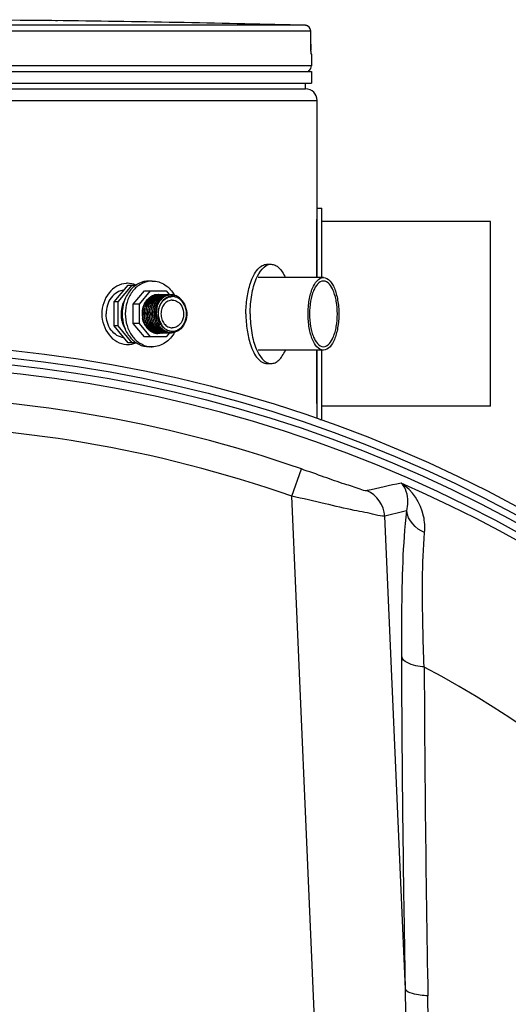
# Model space of a CAD drawing. Header units: millimetres. Extents: x 0 to 297, y 0 to 210.
# Tile 29 of 32: x 255 to 261, y 166 to 179. Entities that reach past the tile are written whole.
import ezdxf

# ---------------------------------------------------------------- set-up
doc = ezdxf.new("R2010")
doc.units = ezdxf.units.MM
doc.header["$LTSCALE"] = 16.335
doc.layers.get('0').update_dxf_attribs({"linetype": 'CONTINUOUS'})
for name, color, linetype in [('01_GLOBAL', 7, 'CONTINUOUS'), ('08_SURFACES', 7, 'CONTINUOUS'), ('AXES_REF', 7, 'CONTINUOUS')]:
    doc.layers.add(name, color=color, linetype=linetype)

msp = doc.modelspace()

# ---------------------------------------------------------------- linework, layer by layer
at = {"color": 9, "linetype": 'Continuous'}
for p, q in [((258.651, 178.877), (253.323, 178.877)), ((255.36, 178.938), (255.36, 178.938)), ((258.724, 178.802), (253.327, 178.802)), ((258.724, 178.802), (258.724, 178.803)), ((258.725, 178.634), (258.724, 178.802)), ((258.725, 178.634), (258.725, 178.634)), ((258.732, 178.502), (258.73, 178.502)), ((258.732, 178.35), (253.182, 178.35)), ((256.871, 178.278), (257.076, 178.278)), ((258.678, 178.278), (258.702, 178.278)), ((258.799, 176.358), (258.799, 175.598)), ((258.799, 174.653), (258.799, 173.962)), ((258.478, 172.756), (258.602, 173.109)), ((259.022, 160.298), (258.478, 172.756)), ((259.954, 166.346), (259.686, 172.497))]:
    msp.add_line(p, q, dxfattribs=at)
at = {"color": 7, "linetype": 'Continuous'}
for p, q in [((255.361, 178.938), (255.36, 178.938)), ((255.51, 178.936), (255.361, 178.938)), ((255.403, 178.937), (255.361, 178.938)), ((255.434, 178.937), (255.413, 178.937)), ((258.725, 178.625), (258.724, 178.803)), ((258.726, 178.612), (258.725, 178.627)), ((258.726, 178.6), (258.726, 178.615)), ((258.726, 178.589), (258.726, 178.603)), ((258.726, 178.578), (258.726, 178.592)), ((258.726, 178.568), (258.726, 178.581)), ((258.727, 178.559), (258.726, 178.571)), ((258.727, 178.551), (258.727, 178.561)), ((258.727, 178.543), (258.727, 178.553)), ((258.728, 178.536), (258.727, 178.545)), ((258.728, 178.524), (258.728, 178.538)), ((258.728, 178.531), (258.728, 178.536)), ((258.728, 178.525), (258.728, 178.531)), ((258.729, 178.521), (258.728, 178.525)), ((258.732, 178.502), (258.732, 178.35)), ((253.182, 178.275), (258.732, 178.275)), ((258.702, 178.275), (258.702, 178.278)), ((258.732, 178.275), (258.732, 178.125)), ((253.182, 178.125), (258.732, 178.125)), ((258.657, 178.05), (258.657, 178.125)), ((253.182, 178.05), (258.657, 178.05)), ((258.807, 175.598), (258.807, 176.498)), ((258.807, 176.498), (258.867, 176.498)), ((258.867, 175.598), (258.867, 176.498)), ((258.155, 175.77), (258.209, 175.77)), ((256.172, 175.281), (256.352, 175.5)), ((256.223, 175.281), (256.403, 175.5)), ((256.352, 175.5), (256.457, 175.5)), ((258.889, 175.598), (258.039, 175.598)), ((256.419, 175.25), (256.563, 175.425)), ((256.5, 175.25), (256.644, 175.425)), ((256.563, 175.425), (256.847, 175.425)), ((256.714, 175.371), (256.713, 175.371)), ((256.714, 175.371), (256.713, 175.371)), ((256.735, 175.371), (256.734, 175.371)), ((256.735, 175.371), (256.734, 175.371)), ((256.757, 175.371), (256.756, 175.371)), ((256.757, 175.371), (256.756, 175.371)), ((256.778, 175.371), (256.778, 175.371)), ((256.778, 175.371), (256.778, 175.371)), ((256.8, 175.371), (256.799, 175.371)), ((256.8, 175.371), (256.799, 175.371)), ((256.821, 175.371), (256.821, 175.371)), ((256.821, 175.371), (256.821, 175.371)), ((256.847, 175.425), (256.89, 175.373)), ((256.864, 175.371), (256.864, 175.371)), ((256.864, 175.371), (256.864, 175.371)), ((256.907, 175.373), (256.907, 175.373)), ((256.907, 175.373), (256.907, 175.373)), ((256.172, 174.97), (256.172, 175.281)), ((256.223, 175.281), (256.172, 175.281)), ((256.223, 174.97), (256.223, 175.281)), ((256.419, 175.001), (256.419, 175.25)), ((256.5, 175.25), (256.419, 175.25)), ((256.5, 175.001), (256.5, 175.25)), ((256.568, 175.259), (256.568, 175.26)), ((256.568, 175.259), (256.568, 175.259)), ((256.667, 175.356), (256.667, 175.356)), ((256.667, 175.356), (256.667, 175.356)), ((256.71, 175.356), (256.71, 175.356)), ((256.71, 175.356), (256.71, 175.356)), ((256.563, 174.825), (256.419, 175.001)), ((256.5, 175.001), (256.419, 175.001)), ((256.644, 174.825), (256.5, 175.001)), ((256.75, 175.073), (256.754, 175.056)), ((256.351, 174.75), (256.172, 174.97)), ((256.223, 174.97), (256.172, 174.97)), ((256.403, 174.75), (256.223, 174.97)), ((256.675, 174.894), (256.675, 174.894)), ((256.675, 174.894), (256.675, 174.894)), ((256.675, 174.893), (256.675, 174.892)), ((256.675, 174.893), (256.675, 174.893)), ((256.696, 174.894), (256.696, 174.894)), ((256.696, 174.894), (256.696, 174.894)), ((256.697, 174.893), (256.697, 174.892)), ((256.697, 174.893), (256.697, 174.893)), ((256.718, 174.893), (256.718, 174.893)), ((256.718, 174.893), (256.718, 174.892)), ((256.727, 174.879), (256.727, 174.879)), ((256.727, 174.879), (256.727, 174.879)), ((256.77, 174.879), (256.77, 174.879)), ((256.77, 174.879), (256.77, 174.879)), ((256.792, 174.879), (256.792, 174.879)), ((256.792, 174.879), (256.792, 174.879)), ((256.813, 174.879), (256.813, 174.879)), ((256.813, 174.879), (256.813, 174.879)), ((256.89, 174.878), (256.847, 174.825)), ((256.853, 174.879), (256.853, 174.879)), ((256.853, 174.879), (256.853, 174.879)), ((256.856, 174.879), (256.856, 174.879)), ((256.856, 174.879), (256.856, 174.879)), ((256.878, 174.879), (256.878, 174.879)), ((256.878, 174.879), (256.878, 174.879)), ((256.457, 174.75), (256.351, 174.75)), ((256.847, 174.825), (256.563, 174.825)), ((258.889, 174.653), (258.039, 174.653)), ((258.807, 173.765), (258.807, 174.653)), ((258.867, 173.753), (258.867, 174.653)), ((258.155, 174.48), (258.209, 174.48)), ((258.841, 173.753), (258.867, 173.753))]:
    msp.add_line(p, q, dxfattribs=at)
msp.add_lwpolyline([(258.729, 178.516), (258.729, 178.516), (258.729, 178.515), (258.729, 178.515), (258.729, 178.515), (258.729, 178.515), (258.729, 178.516), (258.729, 178.517), (258.729, 178.518), (258.729, 178.52), (258.729, 178.521)], dxfattribs=at)
at = {"color": 9, "linetype": 'Continuous'}
msp.add_lwpolyline([(256.742, 175.135), (256.742, 175.129), (256.742, 175.123), (256.742, 175.117), (256.743, 175.111), (256.743, 175.106), (256.744, 175.101), (256.744, 175.096), (256.745, 175.091), (256.745, 175.087), (256.746, 175.083), (256.747, 175.079), (256.748, 175.075)], dxfattribs=at)
at = {"color": 7, "linetype": 'Continuous'}
for radius in [17.543, 17.355]:
    msp.add_circle((253.032, 157.2), radius, dxfattribs=at)
at = {"color": 9, "linetype": 'Continuous'}
msp.add_circle((253.032, 157.2), 17.443, dxfattribs=at)
at = {"color": 7, "linetype": 'Continuous'}
for centre, radius, start, end in [((253.032, -37.687), 216.637, 89.3842, 89.96033), ((253.032, -37.687), 216.637, 88.51363, 89.34452), ((258.649, 178.802), 0.075, 0.4714, 88.5097), ((258.657, 178.502), 0.075, 0, 16.9474), ((258.657, 178.35), 0.075, 304.2644, 360), ((258.682, 178.278), 0.0195, 0, 31.3783), ((256.344, 175.255), 0.268, 90.004, 93.673), ((256.749, 175.195), 0.185, 108.6465, 117.4925), ((256.747, 175.201), 0.18, 107.8592, 108.5954), ((256.747, 175.201), 0.179, 107.188, 107.8592), ((256.735, 175.21), 0.163, 97.8027, 100.9132), ((256.739, 175.209), 0.166, 98.9884, 99.6404), ((256.739, 175.209), 0.165, 92.4947, 98.9913), ((256.738, 175.211), 0.162, 91.1153, 98.6699), ((256.735, 175.211), 0.162, 97.0352, 97.6064), ((256.735, 175.211), 0.162, 93.2228, 97.037), ((256.735, 175.212), 0.16, 89.9843, 93.2213), ((256.757, 175.21), 0.163, 97.8002, 100.9194), ((256.739, 175.211), 0.164, 88.9114, 92.4879), ((256.76, 175.211), 0.162, 91.1149, 98.6726), ((256.738, 175.213), 0.16, 89.9823, 91.1024), ((256.757, 175.211), 0.162, 97.073, 97.6064), ((256.756, 175.211), 0.162, 93.2234, 97.0749), ((256.738, 175.212), 0.16, 86.6463, 89.9799), ((256.739, 175.211), 0.164, 84.9268, 88.9055), ((256.756, 175.212), 0.16, 89.9843, 93.2219), ((256.778, 175.21), 0.163, 97.6609, 100.9287), ((256.739, 175.21), 0.165, 83.9138, 84.929), ((256.759, 175.213), 0.16, 89.9823, 91.1022), ((256.739, 175.21), 0.165, 82.8345, 83.9137), ((256.781, 175.211), 0.162, 91.1153, 98.6699), ((256.778, 175.211), 0.162, 97.0905, 97.6073), ((256.778, 175.211), 0.162, 93.253, 97.0923), ((256.739, 175.209), 0.165, 81.2964, 82.8343), ((256.759, 175.213), 0.16, 88.388, 89.9817), ((256.759, 175.212), 0.161, 86.6774, 88.3878), ((256.778, 175.212), 0.16, 89.9843, 93.2516), ((256.8, 175.21), 0.163, 97.7285, 100.9218), ((256.781, 175.213), 0.16, 89.9823, 91.1024), ((256.803, 175.211), 0.162, 91.1153, 98.6699), ((256.8, 175.211), 0.162, 97.0819, 97.6068), ((256.799, 175.211), 0.162, 93.2372, 97.0838), ((256.781, 175.212), 0.16, 86.6603, 89.9799), ((256.799, 175.212), 0.16, 89.9843, 93.2358), ((256.821, 175.21), 0.163, 97.754, 100.9202), ((256.803, 175.213), 0.16, 89.9823, 91.1024), ((256.824, 175.211), 0.162, 91.1153, 98.6699), ((256.821, 175.211), 0.162, 97.0789, 97.6066), ((256.821, 175.211), 0.162, 93.2298, 97.0807), ((256.803, 175.212), 0.16, 86.6527, 89.9799), ((256.821, 175.212), 0.16, 89.9843, 93.2283), ((256.843, 175.21), 0.163, 97.7708, 100.9182), ((256.846, 175.211), 0.162, 91.1149, 98.677), ((256.824, 175.213), 0.16, 89.9823, 91.1024), ((256.843, 175.211), 0.162, 97.0768, 97.6065), ((256.842, 175.211), 0.162, 93.2265, 97.0787), ((256.824, 175.212), 0.16, 86.6494, 89.9799), ((256.842, 175.212), 0.16, 89.9843, 93.225), ((256.864, 175.21), 0.163, 97.5821, 100.9362), ((256.846, 175.213), 0.16, 89.9823, 91.1023), ((256.867, 175.211), 0.162, 91.1153, 98.6699), ((256.864, 175.211), 0.162, 97.1356, 97.5802), ((256.864, 175.211), 0.162, 96.9249, 97.1356), ((256.864, 175.211), 0.162, 93.4141, 96.9264), ((256.846, 175.212), 0.16, 86.8397, 89.9802), ((256.864, 175.212), 0.16, 89.9844, 93.4134), ((256.886, 175.21), 0.163, 97.7939, 100.9147), ((256.867, 175.213), 0.16, 89.9823, 91.1024), ((256.889, 175.211), 0.162, 91.1153, 98.6699), ((256.886, 175.211), 0.162, 97.0739, 97.6064), ((256.885, 175.211), 0.162, 93.2236, 97.0757), ((256.867, 175.212), 0.16, 86.6465, 89.9799), ((256.885, 175.212), 0.16, 89.9843, 93.2221), ((256.907, 175.21), 0.163, 97.595, 100.8934), ((256.889, 175.213), 0.16, 89.9823, 91.1024), ((256.91, 175.211), 0.162, 98.6973, 98.8985), ((256.91, 175.211), 0.161, 91.1848, 98.6986), ((256.907, 175.211), 0.162, 97.0283, 97.5924), ((256.907, 175.211), 0.161, 93.0857, 97.0303), ((256.889, 175.212), 0.16, 86.5112, 89.9797), ((256.91, 175.212), 0.161, 90.0025, 91.1194), ((256.819, 175.133), 0.281, 157.3368, 158.1554), ((256.816, 175.134), 0.278, 155.5966, 157.3388), ((256.811, 175.136), 0.273, 153.2221, 155.5977), ((256.759, 175.178), 0.205, 121.0345, 130.6899), ((256.749, 175.185), 0.191, 117.7038, 125.8512), ((256.745, 175.191), 0.183, 115.8273, 123.1805), ((256.753, 175.188), 0.193, 117.462, 120.9615), ((256.765, 175.189), 0.185, 115.919, 125.8573), ((256.745, 175.192), 0.184, 116.9069, 117.6487), ((256.745, 175.193), 0.183, 115.8575, 116.9072), ((256.74, 175.197), 0.177, 114.893, 115.8435), ((256.743, 175.196), 0.177, 115.4989, 115.7887), ((256.767, 175.192), 0.183, 115.832, 123.1528), ((256.761, 175.197), 0.177, 114.893, 115.8429), ((256.764, 175.196), 0.177, 115.3985, 115.7937), ((256.783, 175.197), 0.177, 114.8949, 115.8856), ((256.786, 175.196), 0.177, 115.4989, 115.7887), ((256.926, 175.204), 0.152, 84.5008, 91.1325), ((256.848, 175.115), 0.312, 175.7226, 189.3581), ((256.836, 175.13), 0.298, 169.5976, 178.3464), ((256.837, 175.125), 0.3, 168.2979, 168.8642), ((256.836, 175.126), 0.299, 167.5663, 168.298), ((256.831, 175.128), 0.294, 163.6891, 163.9276), ((256.829, 175.129), 0.292, 161.8931, 163.6907), ((256.827, 175.13), 0.289, 160.8418, 161.8919), ((256.825, 175.13), 0.287, 159.7628, 160.8419), ((256.822, 175.132), 0.284, 158.1567, 159.7638), ((256.834, 175.128), 0.294, 193.1462, 193.511), ((256.779, 175.105), 0.244, 215.3849, 220.065), ((256.786, 175.092), 0.238, 221.6197, 227.8024), ((256.76, 175.074), 0.207, 229.7399, 236.4882), ((256.754, 175.072), 0.196, 234.2683, 244.5184), ((256.755, 175.065), 0.197, 236.5103, 240.5301), ((256.756, 175.07), 0.193, 237.1321, 245.1357), ((256.751, 175.058), 0.189, 240.5215, 247.1792), ((256.75, 175.064), 0.187, 244.5943, 246.4053), ((256.753, 175.064), 0.187, 245.2647, 245.657), ((256.748, 175.051), 0.181, 247.192, 252.9514), ((256.772, 175.065), 0.188, 244.6131, 245.1596), ((256.771, 175.064), 0.187, 245.1588, 246.4012), ((256.747, 175.048), 0.178, 252.9683, 255.4169), ((256.775, 175.064), 0.187, 245.1732, 245.6623), ((256.774, 175.063), 0.186, 245.662, 246.6281), ((256.746, 175.044), 0.174, 255.4018, 267.2699), ((256.746, 175.052), 0.174, 259.8053, 262.4888), ((256.796, 175.064), 0.187, 245.2647, 245.657), ((256.792, 175.061), 0.184, 246.5393, 250.3297), ((256.795, 175.061), 0.184, 245.6458, 250.4196), ((256.746, 175.051), 0.173, 262.4899, 262.8511), ((256.749, 175.051), 0.173, 261.8568, 262.7944), ((256.746, 175.051), 0.173, 262.8511, 263.3842), ((256.746, 175.051), 0.173, 263.3842, 263.8823), ((256.749, 175.051), 0.173, 262.8481, 266.4104), ((256.746, 175.05), 0.173, 263.8811, 266.9982), ((256.79, 175.055), 0.178, 250.3147, 259.7219), ((256.793, 175.055), 0.177, 250.4026, 261.7983), ((256.767, 175.052), 0.174, 259.7941, 262.4242), ((256.749, 175.05), 0.172, 266.4118, 268.9346), ((256.767, 175.051), 0.173, 262.4252, 262.8514), ((256.767, 175.051), 0.173, 262.8514, 263.391), ((256.77, 175.05), 0.173, 261.8416, 268.9265), ((256.749, 175.049), 0.171, 268.9356, 269.9825), ((256.767, 175.051), 0.173, 263.391, 263.8825), ((256.767, 175.05), 0.173, 263.8813, 267.0111), ((256.749, 175.049), 0.172, 269.9847, 273.1583), ((256.811, 175.055), 0.178, 250.0942, 259.7501), ((256.789, 175.051), 0.174, 259.76, 262.868), ((256.789, 175.051), 0.173, 262.8696, 263.3228), ((256.792, 175.051), 0.173, 261.8568, 262.7944), ((256.77, 175.049), 0.171, 268.9362, 269.9825), ((256.789, 175.05), 0.173, 263.3217, 266.7841), ((256.792, 175.051), 0.173, 262.8481, 266.4104), ((256.77, 175.049), 0.172, 269.9844, 272.9282), ((256.789, 175.049), 0.172, 266.7848, 269.9809), ((256.81, 175.052), 0.174, 259.7939, 262.4245), ((256.792, 175.05), 0.172, 266.4118, 268.9346), ((256.81, 175.051), 0.173, 262.4256, 262.8514), ((256.813, 175.051), 0.173, 261.8568, 262.7944), ((256.81, 175.051), 0.173, 262.8514, 263.3909), ((256.792, 175.049), 0.171, 268.9356, 269.9825), ((256.745, 175.047), 0.177, 284.5919, 285.5714), ((256.81, 175.051), 0.173, 263.3909, 263.8825), ((256.813, 175.051), 0.173, 262.8481, 266.4104), ((256.81, 175.05), 0.173, 263.8813, 267.0112), ((256.744, 175.048), 0.178, 285.5717, 287.0022), ((256.792, 175.049), 0.172, 269.9847, 273.1584), ((256.832, 175.052), 0.174, 259.7926, 262.4339), ((256.813, 175.05), 0.172, 266.4118, 268.9346), ((256.832, 175.051), 0.173, 262.4349, 262.8514), ((256.832, 175.051), 0.173, 262.8514, 263.3898), ((256.835, 175.051), 0.173, 261.8568, 262.7944), ((256.813, 175.049), 0.171, 268.9356, 269.9825), ((256.832, 175.051), 0.173, 263.3898, 263.8825), ((256.832, 175.05), 0.173, 263.8813, 267.0104), ((256.835, 175.051), 0.173, 262.8481, 266.4104), ((256.813, 175.049), 0.172, 269.9847, 273.1576), ((256.853, 175.052), 0.174, 259.7912, 262.4454), ((256.835, 175.05), 0.172, 266.4118, 268.9346), ((256.853, 175.051), 0.173, 262.4465, 262.8513), ((256.853, 175.051), 0.173, 262.8513, 263.3885), ((256.856, 175.05), 0.173, 261.8538, 268.9247), ((256.835, 175.049), 0.171, 268.9356, 269.9825), ((256.853, 175.051), 0.173, 263.3885, 263.8825), ((256.853, 175.05), 0.173, 263.8813, 267.0091), ((256.835, 175.049), 0.172, 269.9847, 273.1563), ((256.875, 175.051), 0.174, 259.762, 262.751), ((256.878, 175.051), 0.173, 261.8568, 262.7944), ((256.875, 175.051), 0.173, 262.8497, 263.3539), ((256.856, 175.049), 0.171, 268.9355, 269.9825), ((256.875, 175.05), 0.173, 263.3524, 266.9469), ((256.878, 175.051), 0.173, 262.8481, 266.4104), ((256.856, 175.049), 0.172, 269.9846, 273.0938), ((256.896, 175.052), 0.174, 259.7888, 262.4724), ((256.878, 175.05), 0.172, 266.4118, 268.9346), ((256.896, 175.051), 0.173, 262.4735, 262.8512), ((256.899, 175.051), 0.173, 261.8568, 262.7944), ((256.896, 175.051), 0.173, 262.8512, 263.3856), ((256.878, 175.049), 0.171, 268.9356, 269.9825), ((256.896, 175.051), 0.173, 263.3857, 263.8824), ((256.899, 175.051), 0.173, 262.8481, 266.4104), ((256.896, 175.05), 0.173, 263.8812, 267.0042), ((256.878, 175.049), 0.172, 269.9847, 273.1514), ((256.899, 175.05), 0.172, 266.4118, 268.9346), ((256.899, 175.049), 0.171, 268.9356, 269.9825), ((256.913, 175.049), 0.167, 265.2848, 268.5663), ((256.913, 175.049), 0.166, 268.5672, 271.9679), ((256.925, 175.056), 0.156, 276.8908, 290.2354), ((256.344, 174.996), 0.268, 266.3279, 269.996), ((253.032, 157.2), 17.25, 262.157, 262.0955)]:
    msp.add_arc(centre, radius, start, end, dxfattribs=at)
at = {"color": 9, "linetype": 'Continuous'}
for centre, radius, start, end in [((258.649, 178.806), 0.0713, 80.773, 88.4616), ((258.649, 178.803), 0.0742, 79.0843, 80.8147), ((258.649, 178.801), 0.076, 73.5209, 79.0707), ((258.648, 178.8), 0.0773, 71.9797, 73.5335), ((258.648, 178.799), 0.078, 65.3471, 71.9745), ((258.648, 178.8), 0.0775, 58.802, 65.3574), ((261.327, 178.646), 2.602, 180.2832, 182.0532), ((256.802, 175.113), 0.267, 208.4566, 213.8822), ((257.007, 175.128), 0.265, 191.7117, 192.5409), ((257.005, 175.128), 0.263, 192.5374, 195.5747), ((253.032, 157.2), 16.856, 70.7047, 109.2953), ((253.032, 157.2), 16.481, 70.7047, 109.2953), ((253.032, 157.2), 17.159, 278.866, 66.4127), ((264.857, 149.505), 23.94, 101.9563, 103.0419), ((265.205, 149.769), 23.388, 102.9353, 103.6506), ((542.68, 171.623), 282.484, 180.22071, 180.61301), ((566.572, 171.879), 306.378, 180.61316, 181.05101)]:
    msp.add_arc(centre, radius, start, end, dxfattribs=at)
for points in [[(258.724, 178.802), (258.724, 178.827), (258.709, 178.853), (258.688, 178.866)], [(259.686, 172.497), (259.68, 172.631), (259.579, 172.776), (259.455, 172.827)], [(260.202, 172.284), (260.089, 172.327), (259.981, 172.443), (259.97, 172.564)]]:
    msp.add_open_spline(points, degree=3, dxfattribs=at)
for points, knots in [([(258.73, 178.502), (258.726, 178.502), (258.733, 178.529), (258.727, 178.541), (258.727, 178.553)], [0, 0, 0, 0, 0.262647, 1, 1, 1, 1]), ([(258.73, 178.502), (258.73, 178.504), (258.73, 178.509), (258.73, 178.514), (258.729, 178.516)], [0, 0, 0, 0, 0.497732, 1, 1, 1, 1]), ([(256.752, 175.057), (256.754, 175.051), (256.762, 175.026), (256.773, 175.003), (256.784, 174.987)], [0, 0, 0, 0, 0.254734, 1, 1, 1, 1]), ([(259.455, 172.827), (259.425, 172.82), (259.326, 172.867), (259.143, 172.914), (258.889, 173.01), (258.701, 173.074), (258.602, 173.109)], [0, 0, 0, 0, 0.103731, 0.334818, 0.648101, 1, 1, 1, 1]), ([(260.202, 172.284), (260.208, 172.354), (260.197, 172.599), (260.046, 172.835), (259.898, 172.925)], [0, 0, 0, 0, 0.288947, 1, 1, 1, 1]), ([(259.97, 172.564), (259.98, 172.603), (259.998, 172.727), (259.96, 172.867), (259.898, 172.925)], [0, 0, 0, 0, 0.319668, 1, 1, 1, 1]), ([(259.686, 172.497), (259.645, 172.49), (259.511, 172.531), (259.254, 172.574), (258.893, 172.662), (258.622, 172.723), (258.478, 172.756)], [0, 0, 0, 0, 0.100717, 0.326216, 0.640481, 1, 1, 1, 1]), ([(259.906, 170.67), (259.905, 170.859), (259.908, 171.49), (259.922, 172.123), (259.97, 172.564)], [0, 0, 0, 0, 0.298028, 1, 1, 1, 1]), ([(260.197, 170.535), (260.19, 170.708), (260.173, 171.291), (260.168, 171.875), (260.202, 172.284)], [0, 0, 0, 0, 0.297462, 1, 1, 1, 1]), ([(259.954, 166.346), (259.948, 166.714), (259.924, 168.155), (259.91, 169.596), (259.906, 170.67)], [0, 0, 0, 0, 0.254874, 1, 1, 1, 1]), ([(260.197, 170.535), (260.161, 170.538), (260.059, 170.554), (259.922, 170.6), (259.906, 170.67)], [0, 0, 0, 0, 0.336112, 1, 1, 1, 1]), ([(259.022, 160.298), (259.074, 160.168), (259.295, 159.759), (259.505, 160.376), (259.572, 160.735), (259.648, 161.181), (259.706, 161.607), (259.774, 162.184), (259.843, 162.902), (259.906, 163.766), (259.96, 164.913), (259.968, 165.774), (259.954, 166.346)], [0, 0, 0, 0, 0.061046, 0.121223, 0.184384, 0.247557, 0.310689, 0.373764, 0.499704, 0.625328, 0.750603, 1, 1, 1, 1]), ([(260.245, 166.26), (260.178, 166.263), (260.085, 166.274), (259.966, 166.312), (259.954, 166.346)], [0, 0, 0, 0, 0.649616, 1, 1, 1, 1]), ([(258.954, 160.263), (258.988, 160.197), (259.059, 160.076), (259.192, 159.912), (259.353, 159.941), (259.444, 160.062), (259.556, 160.291), (259.661, 160.645), (259.763, 161.073), (259.848, 161.505), (259.947, 162.081), (260.05, 162.804), (260.144, 163.671), (260.233, 164.821), (260.256, 165.686), (260.245, 166.26)], [0, 0, 0, 0, 0.031933, 0.063487, 0.0786, 0.094716, 0.126072, 0.189166, 0.252278, 0.315321, 0.378267, 0.503799, 0.62879, 0.753182, 1, 1, 1, 1])]:
    msp.add_open_spline(points, degree=3, knots=knots, dxfattribs=at)
at = {"color": 7, "linetype": 'Continuous'}
for points, knots in [([(257.937, 175.125), (257.937, 175.167), (257.94, 175.25), (257.955, 175.37), (257.98, 175.481), (258.029, 175.63), (258.119, 175.77), (258.209, 175.77)], [0, 0, 0, 0, 0.171211, 0.337046, 0.49246, 0.633098, 1, 1, 1, 1]), ([(257.941, 175.524), (257.952, 175.559), (257.978, 175.623), (258.029, 175.703), (258.087, 175.756), (258.134, 175.77), (258.155, 175.77)], [0, 0, 0, 0, 0.325464, 0.597219, 0.816415, 1, 1, 1, 1]), ([(258.209, 175.77), (258.227, 175.77), (258.264, 175.761), (258.314, 175.725), (258.359, 175.669), (258.383, 175.623), (258.395, 175.598)], [0, 0, 0, 0, 0.195399, 0.418255, 0.684794, 1, 1, 1, 1]), ([(256.327, 175.522), (256.285, 175.519), (256.199, 175.493), (256.058, 175.37), (256.011, 175.222), (256.011, 175.125)], [0, 0, 0, 0, 0.229042, 0.474179, 1, 1, 1, 1]), ([(257.882, 175.125), (257.882, 175.196), (257.891, 175.331), (257.92, 175.463), (257.941, 175.524)], [0, 0, 0, 0, 0.52326, 1, 1, 1, 1]), ([(258.689, 175.125), (258.689, 175.186), (258.696, 175.274), (258.721, 175.386), (258.757, 175.495), (258.823, 175.598), (258.889, 175.598)], [0, 0, 0, 0, 0.336839, 0.492302, 0.632984, 1, 1, 1, 1]), ([(258.889, 175.553), (258.829, 175.553), (258.77, 175.46), (258.737, 175.361), (258.714, 175.26), (258.708, 175.18), (258.708, 175.125)], [0, 0, 0, 0, 0.367016, 0.507698, 0.663162, 1, 1, 1, 1]), ([(258.889, 175.598), (258.955, 175.598), (259.021, 175.495), (259.057, 175.386), (259.082, 175.274), (259.089, 175.186), (259.089, 175.125)], [0, 0, 0, 0, 0.367016, 0.507698, 0.663161, 1, 1, 1, 1]), ([(259.07, 175.125), (259.07, 175.18), (259.064, 175.26), (259.041, 175.361), (259.008, 175.46), (258.949, 175.553), (258.889, 175.553)], [0, 0, 0, 0, 0.336838, 0.492302, 0.632984, 1, 1, 1, 1]), ([(256.298, 175.435), (256.267, 175.432), (256.202, 175.41), (256.125, 175.338), (256.076, 175.239), (256.065, 175.163), (256.065, 175.125)], [0, 0, 0, 0, 0.227133, 0.469217, 0.728942, 1, 1, 1, 1]), ([(256.79, 175.37), (256.767, 175.365), (256.719, 175.344), (256.665, 175.287), (256.63, 175.211), (256.619, 175.124), (256.633, 175.038), (256.671, 174.962), (256.728, 174.905), (256.777, 174.885), (256.801, 174.88)], [0, 0, 0, 0, 0.112181, 0.23237, 0.361341, 0.496005, 0.631175, 0.761683, 0.88442, 1, 1, 1, 1]), ([(256.81, 174.879), (256.785, 174.883), (256.735, 174.902), (256.675, 174.959), (256.637, 175.037), (256.622, 175.125), (256.634, 175.213), (256.67, 175.29), (256.727, 175.348), (256.776, 175.367), (256.8, 175.371)], [0, 0, 0, 0, 0.115463, 0.23806, 0.368667, 0.504135, 0.63907, 0.76807, 0.888019, 1, 1, 1, 1]), ([(256.812, 175.37), (256.788, 175.365), (256.741, 175.344), (256.686, 175.287), (256.652, 175.211), (256.641, 175.124), (256.655, 175.038), (256.692, 174.962), (256.749, 174.905), (256.798, 174.885), (256.823, 174.88)], [0, 0, 0, 0, 0.112181, 0.232369, 0.361342, 0.496006, 0.631177, 0.761684, 0.884421, 1, 1, 1, 1]), ([(256.855, 175.37), (256.831, 175.365), (256.784, 175.344), (256.729, 175.287), (256.695, 175.211), (256.684, 175.124), (256.698, 175.038), (256.735, 174.962), (256.792, 174.905), (256.841, 174.885), (256.866, 174.88)], [0, 0, 0, 0, 0.112183, 0.232371, 0.361345, 0.496007, 0.631179, 0.761684, 0.88442, 1, 1, 1, 1]), ([(256.875, 174.879), (256.85, 174.883), (256.799, 174.902), (256.74, 174.959), (256.701, 175.037), (256.687, 175.125), (256.698, 175.213), (256.734, 175.29), (256.791, 175.348), (256.84, 175.367), (256.864, 175.371)], [0, 0, 0, 0, 0.115463, 0.23806, 0.368667, 0.504135, 0.63907, 0.76807, 0.888019, 1, 1, 1, 1]), ([(256.719, 175.055), (256.71, 175.089), (256.705, 175.16), (256.732, 175.258), (256.791, 175.336), (256.848, 175.364), (256.876, 175.37)], [0, 0, 0, 0, 0.269208, 0.532004, 0.776052, 1, 1, 1, 1]), ([(256.885, 175.371), (256.858, 175.366), (256.803, 175.342), (256.764, 175.297), (256.749, 175.271)], [0, 0, 0, 0, 0.479935, 1, 1, 1, 1]), ([(256.761, 175.349), (256.765, 175.352), (256.784, 175.362), (256.805, 175.368), (256.821, 175.371)], [0, 0, 0, 0, 0.254784, 1, 1, 1, 1]), ([(256.78, 175.348), (256.785, 175.351), (256.805, 175.361), (256.826, 175.368), (256.843, 175.371)], [0, 0, 0, 0, 0.255146, 1, 1, 1, 1]), ([(257.068, 175.275), (257.051, 175.304), (257.006, 175.353), (256.941, 175.373), (256.91, 175.373)], [0, 0, 0, 0, 0.520784, 1, 1, 1, 1]), ([(256.548, 175.061), (256.536, 175.114), (256.54, 175.224), (256.604, 175.317), (256.645, 175.344)], [0, 0, 0, 0, 0.522624, 1, 1, 1, 1]), ([(256.544, 175.19), (256.55, 175.22), (256.572, 175.277), (256.614, 175.323), (256.637, 175.34)], [0, 0, 0, 0, 0.51791, 1, 1, 1, 1]), ([(256.657, 175.339), (256.623, 175.315), (256.569, 175.241), (256.553, 175.129), (256.57, 175.039), (256.605, 174.96), (256.654, 174.913), (256.691, 174.895)], [0, 0, 0, 0, 0.239694, 0.500981, 0.633479, 0.762372, 1, 1, 1, 1]), ([(256.639, 174.935), (256.612, 174.961), (256.57, 175.031), (256.557, 175.131), (256.571, 175.21), (256.599, 175.28), (256.637, 175.325), (256.667, 175.344)], [0, 0, 0, 0, 0.247959, 0.509146, 0.639507, 0.766022, 1, 1, 1, 1]), ([(256.568, 175.26), (256.572, 175.267), (256.587, 175.294), (256.608, 175.319), (256.625, 175.334)], [0, 0, 0, 0, 0.257808, 1, 1, 1, 1]), ([(256.705, 175.356), (256.672, 175.34), (256.628, 175.297), (256.594, 175.226), (256.576, 175.144), (256.585, 175.038), (256.628, 174.963), (256.657, 174.935)], [0, 0, 0, 0, 0.230565, 0.356373, 0.486871, 0.749957, 1, 1, 1, 1]), ([(256.659, 174.936), (256.63, 174.965), (256.588, 175.039), (256.579, 175.145), (256.598, 175.227), (256.632, 175.298), (256.676, 175.34), (256.709, 175.356)], [0, 0, 0, 0, 0.250365, 0.513466, 0.643875, 0.769575, 1, 1, 1, 1]), ([(256.73, 175.357), (256.689, 175.338), (256.619, 175.264), (256.59, 175.117), (256.631, 174.972), (256.708, 174.904), (256.751, 174.888)], [0, 0, 0, 0, 0.235778, 0.498626, 0.761708, 1, 1, 1, 1]), ([(256.789, 174.879), (256.766, 174.883), (256.72, 174.899), (256.664, 174.948), (256.624, 175.015), (256.597, 175.119), (256.615, 175.252), (256.687, 175.335), (256.73, 175.356)], [0, 0, 0, 0, 0.114738, 0.235738, 0.364209, 0.498135, 0.762622, 1, 1, 1, 1]), ([(256.832, 174.879), (256.81, 174.883), (256.765, 174.898), (256.709, 174.945), (256.669, 175.01), (256.641, 175.11), (256.654, 175.241), (256.72, 175.325), (256.761, 175.349)], [0, 0, 0, 0, 0.114325, 0.234662, 0.362284, 0.495451, 0.760121, 1, 1, 1, 1]), ([(256.779, 175.349), (256.739, 175.326), (256.674, 175.242), (256.659, 175.114), (256.686, 175.014), (256.725, 174.949), (256.778, 174.902), (256.822, 174.884), (256.844, 174.88)], [0, 0, 0, 0, 0.239433, 0.503626, 0.636812, 0.764704, 0.885433, 1, 1, 1, 1]), ([(256.853, 174.879), (256.831, 174.883), (256.787, 174.898), (256.731, 174.945), (256.691, 175.009), (256.663, 175.108), (256.675, 175.239), (256.74, 175.323), (256.78, 175.348)], [0, 0, 0, 0, 0.114251, 0.234468, 0.361934, 0.494958, 0.759651, 1, 1, 1, 1]), ([(256.719, 175.055), (256.71, 175.092), (256.706, 175.167), (256.731, 175.239), (256.749, 175.271)], [0, 0, 0, 0, 0.506265, 1, 1, 1, 1]), ([(256.821, 174.94), (256.773, 174.974), (256.707, 175.089), (256.723, 175.216), (256.749, 175.271)], [0, 0, 0, 0, 0.492248, 1, 1, 1, 1]), ([(256.923, 175.356), (256.899, 175.355), (256.851, 175.343), (256.791, 175.293), (256.752, 175.221), (256.743, 175.165), (256.742, 175.137)], [0, 0, 0, 0, 0.226139, 0.466671, 0.72644, 1, 1, 1, 1]), ([(256.742, 175.137), (256.743, 175.165), (256.754, 175.219), (256.794, 175.29), (256.854, 175.338), (256.903, 175.35), (256.926, 175.35)], [0, 0, 0, 0, 0.272507, 0.531832, 0.772712, 1, 1, 1, 1]), ([(256.997, 175.333), (256.991, 175.336), (256.969, 175.346), (256.944, 175.35), (256.926, 175.35)], [0, 0, 0, 0, 0.254679, 1, 1, 1, 1]), ([(257.068, 175.275), (257.09, 175.244), (257.118, 175.169), (257.112, 175.052), (257.062, 174.948), (257.001, 174.903), (256.968, 174.892)], [0, 0, 0, 0, 0.25367, 0.516954, 0.769356, 1, 1, 1, 1]), ([(256.976, 175.348), (256.985, 175.345), (257.021, 175.328), (257.051, 175.3), (257.068, 175.275)], [0, 0, 0, 0, 0.241053, 1, 1, 1, 1]), ([(257.093, 175.221), (257.089, 175.23), (257.073, 175.266), (257.048, 175.297), (257.025, 175.315)], [0, 0, 0, 0, 0.260821, 1, 1, 1, 1]), ([(256.011, 175.125), (256.011, 175.029), (256.058, 174.881), (256.199, 174.758), (256.285, 174.731), (256.327, 174.728)], [0, 0, 0, 0, 0.525821, 0.770959, 1, 1, 1, 1]), ([(256.298, 174.815), (256.266, 174.818), (256.202, 174.841), (256.125, 174.913), (256.076, 175.012), (256.065, 175.087), (256.065, 175.125)], [0, 0, 0, 0, 0.227128, 0.469216, 0.728946, 1, 1, 1, 1]), ([(256.538, 175.138), (256.536, 175.094), (256.552, 175.008), (256.606, 174.937), (256.64, 174.913)], [0, 0, 0, 0, 0.517578, 1, 1, 1, 1]), ([(257.065, 174.977), (257.089, 175.011), (257.119, 175.094), (257.108, 175.181), (257.093, 175.221)], [0, 0, 0, 0, 0.493639, 1, 1, 1, 1]), ([(257.882, 175.125), (257.882, 175.055), (257.891, 174.92), (257.92, 174.787), (257.941, 174.726)], [0, 0, 0, 0, 0.52326, 1, 1, 1, 1]), ([(257.937, 175.125), (257.937, 175.083), (257.94, 175), (257.955, 174.881), (257.98, 174.769), (258.029, 174.621), (258.119, 174.48), (258.209, 174.48)], [0, 0, 0, 0, 0.171211, 0.337046, 0.49246, 0.633098, 1, 1, 1, 1]), ([(258.889, 174.653), (258.823, 174.653), (258.757, 174.755), (258.721, 174.864), (258.696, 174.976), (258.689, 175.065), (258.689, 175.125)], [0, 0, 0, 0, 0.367016, 0.507698, 0.663161, 1, 1, 1, 1]), ([(258.708, 175.125), (258.708, 175.07), (258.714, 174.991), (258.737, 174.889), (258.77, 174.791), (258.829, 174.698), (258.889, 174.698)], [0, 0, 0, 0, 0.336838, 0.492302, 0.632984, 1, 1, 1, 1]), ([(259.089, 175.125), (259.089, 175.065), (259.082, 174.976), (259.057, 174.864), (259.021, 174.755), (258.955, 174.653), (258.889, 174.653)], [0, 0, 0, 0, 0.336839, 0.492302, 0.632984, 1, 1, 1, 1]), ([(258.889, 174.698), (258.949, 174.698), (259.008, 174.791), (259.041, 174.889), (259.064, 174.991), (259.07, 175.07), (259.07, 175.125)], [0, 0, 0, 0, 0.367016, 0.507698, 0.663162, 1, 1, 1, 1]), ([(256.569, 174.983), (256.565, 174.989), (256.552, 175.015), (256.544, 175.043), (256.54, 175.064)], [0, 0, 0, 0, 0.2457, 1, 1, 1, 1]), ([(256.651, 174.907), (256.626, 174.924), (256.581, 174.97), (256.556, 175.028), (256.549, 175.059)], [0, 0, 0, 0, 0.48316, 1, 1, 1, 1]), ([(256.552, 175.036), (256.555, 175.026), (256.568, 174.99), (256.589, 174.955), (256.608, 174.934)], [0, 0, 0, 0, 0.256431, 1, 1, 1, 1]), ([(256.899, 174.883), (256.879, 174.885), (256.837, 174.896), (256.765, 174.948), (256.73, 175.011), (256.719, 175.055)], [0, 0, 0, 0, 0.23307, 0.476612, 1, 1, 1, 1]), ([(256.754, 175.056), (256.756, 175.05), (256.763, 175.026), (256.775, 175.003), (256.784, 174.987)], [0, 0, 0, 0, 0.254369, 1, 1, 1, 1]), ([(256.784, 174.987), (256.787, 174.982), (256.797, 174.966), (256.81, 174.95), (256.821, 174.94)], [0, 0, 0, 0, 0.255594, 1, 1, 1, 1]), ([(256.696, 174.894), (256.691, 174.897), (256.67, 174.908), (256.651, 174.922), (256.639, 174.935)], [0, 0, 0, 0, 0.245257, 1, 1, 1, 1]), ([(256.657, 174.935), (256.662, 174.93), (256.68, 174.913), (256.701, 174.9), (256.718, 174.893)], [0, 0, 0, 0, 0.25625, 1, 1, 1, 1]), ([(256.718, 174.894), (256.712, 174.897), (256.691, 174.908), (256.671, 174.923), (256.659, 174.936)], [0, 0, 0, 0, 0.245101, 1, 1, 1, 1]), ([(256.821, 174.94), (256.838, 174.926), (256.877, 174.903), (256.923, 174.899), (256.944, 174.901)], [0, 0, 0, 0, 0.509853, 1, 1, 1, 1]), ([(256.979, 174.91), (256.988, 174.913), (257.021, 174.928), (257.049, 174.955), (257.065, 174.977)], [0, 0, 0, 0, 0.241705, 1, 1, 1, 1]), ([(257.941, 174.726), (257.952, 174.691), (257.978, 174.627), (258.029, 174.547), (258.087, 174.494), (258.134, 174.48), (258.155, 174.48)], [0, 0, 0, 0, 0.325464, 0.597219, 0.816415, 1, 1, 1, 1]), ([(258.209, 174.48), (258.227, 174.48), (258.264, 174.489), (258.314, 174.525), (258.359, 174.582), (258.383, 174.627), (258.395, 174.653)], [0, 0, 0, 0, 0.195399, 0.418255, 0.684794, 1, 1, 1, 1])]:
    msp.add_open_spline(points, degree=3, knots=knots, dxfattribs=at)
for points in [[(256.451, 175.5), (256.418, 175.515), (256.381, 175.523), (256.344, 175.523)], [(256.665, 175.357), (256.68, 175.364), (256.696, 175.369), (256.712, 175.372)], [(256.704, 175.37), (256.691, 175.367), (256.678, 175.363), (256.665, 175.357)], [(256.667, 175.356), (256.682, 175.363), (256.698, 175.368), (256.714, 175.371)], [(256.726, 175.37), (256.712, 175.367), (256.699, 175.363), (256.687, 175.357)], [(256.688, 175.356), (256.703, 175.363), (256.719, 175.368), (256.735, 175.371)], [(256.694, 175.372), (256.711, 175.378), (256.728, 175.38), (256.746, 175.38)], [(256.747, 175.37), (256.734, 175.367), (256.721, 175.363), (256.708, 175.357)], [(256.71, 175.356), (256.725, 175.363), (256.741, 175.368), (256.757, 175.371)], [(256.73, 175.356), (256.745, 175.363), (256.762, 175.368), (256.778, 175.371)], [(256.769, 175.37), (256.755, 175.367), (256.742, 175.363), (256.73, 175.357)], [(256.746, 175.38), (256.763, 175.38), (256.78, 175.378), (256.796, 175.373)], [(256.833, 175.37), (256.814, 175.366), (256.796, 175.359), (256.779, 175.349)], [(256.94, 175.355), (256.953, 175.354), (256.964, 175.351), (256.976, 175.348)], [(257.025, 175.315), (257.016, 175.322), (257.007, 175.328), (256.997, 175.333)], [(256.537, 175.138), (256.538, 175.162), (256.542, 175.187), (256.548, 175.21)], [(256.742, 175.137), (256.742, 175.115), (256.745, 175.093), (256.75, 175.073)], [(256.58, 174.964), (256.576, 174.97), (256.572, 174.976), (256.569, 174.983)], [(256.627, 174.916), (256.614, 174.925), (256.603, 174.936), (256.593, 174.948)], [(256.675, 174.892), (256.688, 174.887), (256.701, 174.883), (256.715, 174.88)], [(256.724, 174.879), (256.708, 174.882), (256.691, 174.887), (256.676, 174.894)], [(256.697, 174.892), (256.71, 174.887), (256.723, 174.883), (256.737, 174.88)], [(256.746, 174.879), (256.73, 174.882), (256.715, 174.886), (256.7, 174.892)], [(256.789, 174.876), (256.772, 174.871), (256.755, 174.87), (256.737, 174.87)], [(256.899, 174.878), (256.923, 174.878), (256.947, 174.883), (256.968, 174.892)], [(256.968, 174.892), (256.952, 174.886), (256.935, 174.883), (256.919, 174.883)], [(256.344, 174.728), (256.381, 174.728), (256.418, 174.736), (256.451, 174.75)]]:
    msp.add_open_spline(points, degree=3, dxfattribs=at)
at = {"layer": '01_GLOBAL', "color": 7, "linetype": 'Continuous'}
for p, q in [((253.182, 178.05), (258.657, 178.05)), ((258.807, 176.498), (258.807, 177.9))]:
    msp.add_line(p, q, dxfattribs=at)
at = {"layer": '01_GLOBAL', "color": 9, "linetype": 'Continuous'}
msp.add_line((253.182, 177.9), (258.807, 177.9), dxfattribs=at)
at = {"layer": '01_GLOBAL', "color": 7, "linetype": 'Continuous'}
msp.add_arc((258.657, 177.9), 0.15, 0, 90, dxfattribs=at)
at = {"layer": '08_SURFACES', "color": 9, "linetype": 'Continuous'}
msp.add_arc((253.032, 157.2), 15.138, 0.2839, 61.7481, dxfattribs=at)
at = {"layer": 'AXES_REF', "color": 7, "linetype": 'Continuous'}
for p, q in [((261.057, 176.325), (258.867, 176.325)), ((261.057, 173.925), (261.057, 176.325)), ((256.665, 175.553), (256.625, 175.553)), ((256.665, 174.698), (256.625, 174.698)), ((261.057, 173.925), (258.867, 173.925))]:
    msp.add_line(p, q, dxfattribs=at)
for centre, radius, start, end in [((256.665, 175.264), 0.288, 89.9976, 97.9128), ((256.665, 174.988), 0.29, 262.0589, 262.2751), ((256.665, 174.986), 0.288, 262.2696, 269.9682)]:
    msp.add_arc(centre, radius, start, end, dxfattribs=at)
for points, knots in [([(256.625, 175.553), (256.579, 175.553), (256.483, 175.529), (256.367, 175.431), (256.292, 175.289), (256.266, 175.125), (256.292, 174.961), (256.367, 174.82), (256.483, 174.722), (256.579, 174.698), (256.625, 174.698)], [0, 0, 0, 0, 0.113332, 0.233819, 0.363756, 0.499984, 0.636216, 0.766164, 0.886662, 1, 1, 1, 1]), ([(256.626, 175.55), (256.583, 175.544), (256.497, 175.511), (256.395, 175.412), (256.33, 175.278), (256.307, 175.125), (256.33, 174.973), (256.395, 174.839), (256.496, 174.74), (256.583, 174.706), (256.625, 174.7)], [0, 0, 0, 0, 0.113694, 0.234919, 0.364726, 0.499983, 0.635244, 0.765062, 0.886299, 1, 1, 1, 1]), ([(256.665, 175.553), (256.694, 175.553), (256.751, 175.544), (256.861, 175.493), (256.924, 175.421), (256.954, 175.367)], [0, 0, 0, 0, 0.23757, 0.481526, 1, 1, 1, 1]), ([(256.316, 175.327), (256.312, 175.319), (256.294, 175.288), (256.281, 175.255), (256.274, 175.229)], [0, 0, 0, 0, 0.245524, 1, 1, 1, 1]), ([(256.926, 175.305), (256.907, 175.305), (256.866, 175.295), (256.818, 175.254), (256.786, 175.194), (256.775, 175.125), (256.786, 175.056), (256.818, 174.997), (256.866, 174.955), (256.907, 174.945), (256.926, 174.945)], [0, 0, 0, 0, 0.113333, 0.233819, 0.363756, 0.499984, 0.636216, 0.766163, 0.886662, 1, 1, 1, 1]), ([(256.926, 175.305), (256.95, 175.305), (257.001, 175.289), (257.035, 175.249), (257.048, 175.226)], [0, 0, 0, 0, 0.478837, 1, 1, 1, 1]), ([(257.048, 175.226), (257.066, 175.193), (257.084, 175.116), (257.06, 175.041), (257.039, 175.01)], [0, 0, 0, 0, 0.502517, 1, 1, 1, 1]), ([(256.267, 175.05), (256.269, 175.039), (256.28, 174.995), (256.298, 174.952), (256.316, 174.924)], [0, 0, 0, 0, 0.255598, 1, 1, 1, 1]), ([(257.039, 175.01), (257.026, 174.991), (256.993, 174.958), (256.948, 174.945), (256.926, 174.945)], [0, 0, 0, 0, 0.518127, 1, 1, 1, 1]), ([(256.956, 174.887), (256.926, 174.832), (256.862, 174.759), (256.752, 174.707), (256.694, 174.698), (256.665, 174.698)], [0, 0, 0, 0, 0.518719, 0.762607, 1, 1, 1, 1])]:
    msp.add_open_spline(points, degree=3, knots=knots, dxfattribs=at)
msp.add_open_spline([(256.274, 175.229), (256.258, 175.171), (256.256, 175.109), (256.267, 175.05)], degree=3, dxfattribs=at)

doc.saveas('drawing.dxf')
